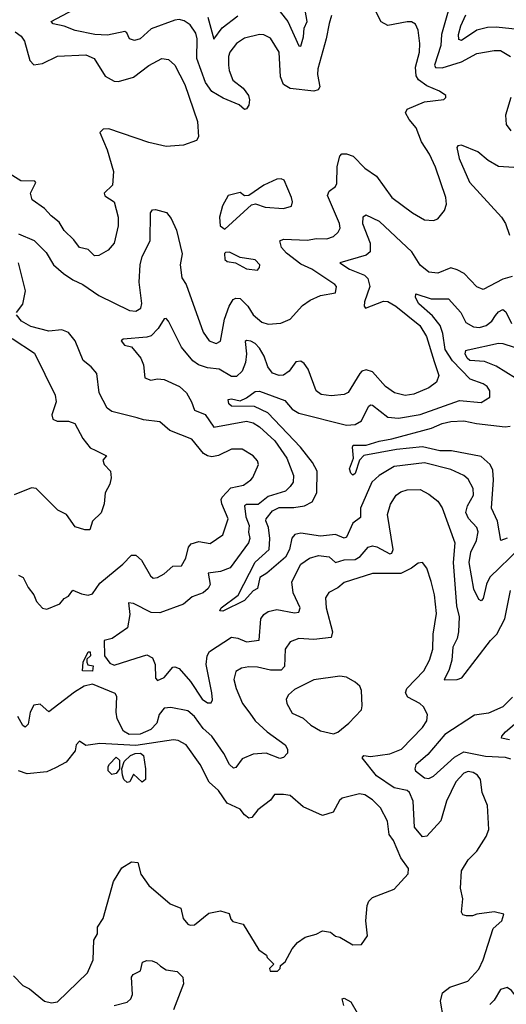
# Model space of a CAD drawing. Extents: x 1954678 to 2060275, y 904822 to 1016299.
# Tile 185 of 256: x 1963260 to 1965501, y 964470 to 969004. Entities that reach past the tile are written whole.
import ezdxf

# ---------------------------------------------------------------- set-up
doc = ezdxf.new("R2010")
doc.units = 0

msp = doc.modelspace()

# ---------------------------------------------------------------- linework, layer by layer
at = {"layer": '0CON20XD'}
for points in [[(1964460.3, 969040.3), (1964495.2, 968995.2), (1964545, 968884.2), (1964555, 968881.4), (1964567.8, 968925), (1964569.5, 968965), (1964584.1, 968995.9), (1964572.2, 969065)], [(1964902.9, 968282.9), (1964974.2, 968185), (1965068.8, 968115), (1965125, 968082.5), (1965165, 968078.8), (1965185, 968086.7), (1965216, 968125), (1965225.8, 968155), (1965222.5, 968185), (1965174.4, 968325), (1965147.3, 968385), (1965111.2, 968441.2), (1965085.7, 968505.7), (1965053.9, 968543.9), (1965037.3, 968575), (1965045, 968591.1), (1965124.6, 968625.4), (1965213.6, 968636.4), (1965222.5, 968645), (1965222.5, 968655), (1965193.3, 968675), (1965135, 968698.8), (1965097.3, 968727.3), (1965085.2, 968745), (1965083.2, 968785), (1965101.4, 968855), (1965103.5, 968893.5), (1965095.9, 968955.9), (1965083.1, 968983.1), (1965065, 968993.6), (1965045, 968994.7), (1964955, 968977.4), (1964924.6, 968994.6), (1964890.4, 969060.4)], [(1965240, 969065), (1965203, 968935), (1965199.8, 968885), (1965170.6, 968795), (1965175, 968784), (1965205, 968781.7), (1965295, 968810.5), (1965365, 968847.8), (1965445, 968862.7), (1965475, 968861.5), (1965520, 968835)], [(1964696.7, 969023.3), (1964685, 968986.2), (1964672.2, 968915), (1964632.9, 968777.1), (1964631.1, 968751.1), (1964642.1, 968695), (1964635, 968681.5), (1964615, 968675.4), (1964505, 968687.5), (1964475, 968705.7), (1964460.8, 968740.8), (1964454.7, 968855), (1964415, 968919.5), (1964385, 968933.8), (1964365, 968935.4), (1964295, 968919.3), (1964259.1, 968895), (1964227.2, 968855), (1964221.1, 968835), (1964221.4, 968795), (1964225, 968769.2), (1964242.5, 968725), (1964288.7, 968688.7), (1964313.8, 968655), (1964318.8, 968635), (1964315, 968610), (1964305, 968593.3), (1964295, 968590), (1964271.3, 968611.3), (1964197.8, 968642.2), (1964145, 968672.6), (1964115.2, 968715), (1964075.7, 968825.7), (1964077, 968915), (1964071.9, 968941.9), (1964045, 968980), (1964018, 968998), (1963995, 969004), (1963975, 969001.2), (1963865, 968961.6), (1963815, 968916.2), (1963788.5, 968908.5), (1963765.5, 968915.5), (1963753.9, 968943.9), (1963745, 968950), (1963665, 968932.6), (1963606.7, 968935), (1963515, 968953.8), (1963465, 968973.6), (1963414, 968985), (1963405.8, 968995), (1963509.3, 969050.7)], [(1964126.7, 969015), (1964155, 968913.8), (1964193, 968967), (1964265, 969021.3)], [(1965555, 968958.6), (1965455, 968969.8), (1965415, 968968.5), (1965364.8, 968955.2), (1965295, 968908.5), (1965282, 968912), (1965280.5, 968935), (1965291.6, 968975), (1965315, 969026.9)], [(1963238.7, 968948.7), (1963267.8, 968927.8), (1963282, 968905), (1963306.7, 968816.7), (1963325, 968795.6), (1963365, 968802.3), (1963435, 968835.4), (1963565, 968841.8), (1963602.9, 968825), (1963653.5, 968743.5), (1963695, 968720.6), (1963715, 968718.9), (1963785, 968739.6), (1963855, 968793.5), (1963915, 968825.5), (1963945, 968821.1), (1963974.4, 968795), (1964021.2, 968705), (1964079.2, 968535), (1964083.3, 968465), (1964075, 968447.5), (1964015, 968426), (1963935, 968420.6), (1963855, 968437.8), (1963670.7, 968500.7), (1963645, 968500.5), (1963628.6, 968485), (1963663.6, 968405), (1963692.9, 968305), (1963688.4, 968241.6), (1963649.2, 968205), (1963653, 968193), (1963694.7, 968164.7), (1963713.1, 968095), (1963713.1, 968055), (1963695.8, 967975), (1963667.9, 967942.1), (1963625, 967918), (1963605, 967916), (1963576.2, 967945), (1963535, 967955.6), (1963510.2, 967990.2), (1963465, 968032.9), (1963441.8, 968071.8), (1963405, 968100), (1963375, 968134.6), (1963317.5, 968175), (1963310.5, 968205), (1963333.9, 968253.9), (1963330.5, 968260.5), (1963265, 968261.2), (1963175, 968318.8)], [(1965522, 968645), (1965496.7, 968565), (1965500.7, 968520.7), (1965522.6, 968492.6)], [(1965535, 968322.7), (1965465, 968327.5), (1965416.7, 968355), (1965370.6, 968395), (1965294.4, 968425.6), (1965277.3, 968422.7), (1965273.1, 968415), (1965284.2, 968365), (1965332.2, 968255), (1965478.8, 968095), (1965497.9, 968065), (1965515, 968011.2)], [(1963255, 968017.5), (1963327, 967987), (1963381.8, 967931.8), (1963415.6, 967875), (1963461.9, 967835), (1963505, 967805.4), (1963551.2, 967785), (1963625, 967733.6), (1963766.2, 967665), (1963795, 967661.8), (1963818.2, 967675), (1963823.4, 967696.6), (1963809.7, 967795), (1963815.2, 967875), (1963825, 967913.3), (1963861.6, 967985), (1963862, 968115), (1963871.7, 968128.3), (1963885, 968130), (1963935.7, 968115.7), (1963958.5, 968088.5), (1963981.8, 968035), (1964008.8, 967925), (1963999.7, 967875), (1964006.2, 967815), (1964027.1, 967785), (1964104.6, 967565), (1964133.1, 967525), (1964165, 967512.2), (1964185, 967524), (1964203.1, 967625), (1964225.2, 967684.8), (1964243.9, 967715), (1964255, 967721.3), (1964275, 967719.6), (1964310.3, 967685), (1964335, 967644.5), (1964375, 967611.8), (1964405, 967601.5), (1964463.4, 967606.6), (1964506, 967625), (1964562.8, 967687.2), (1964597.6, 967712.4), (1964645, 967734), (1964713.9, 967746.1), (1964719.2, 967775), (1964712, 967785), (1964605.6, 967855), (1964555, 967877.7), (1964489.2, 967929.2), (1964466.5, 967955), (1964457.5, 967985), (1964475, 967993.9), (1964585, 967988.3), (1964625, 967996.3), (1964675.3, 967995.3), (1964705.2, 968004.8), (1964726.9, 968025), (1964735.4, 968044.6), (1964732.9, 968065), (1964678.2, 968195), (1964685.9, 968214.1), (1964713.9, 968236.1), (1964720.8, 968249.2), (1964721.7, 968328.3), (1964734.7, 968375), (1964744, 968386), (1964765, 968386.4), (1964795.2, 968375.2), (1964850.1, 968320.1), (1964902.9, 968282.9)], [(1964205, 968040), (1964328, 968152), (1964345.8, 968155.8), (1964390.6, 968140.6), (1964475.7, 968134.3), (1964512.5, 968145), (1964516.2, 968165), (1964511.2, 968185), (1964477.5, 968265), (1964465, 968271.2), (1964445, 968270), (1964385, 968241.2), (1964315, 968193.8), (1964295, 968193.3), (1964275, 968207.5), (1964220, 968195), (1964193.6, 968146.4), (1964180, 968095), (1964183.3, 968055), (1964205, 968040)], [(1965527.9, 967822.1), (1965485, 967808.5), (1965395, 967761.9), (1965365, 967774.4), (1965306.4, 967835), (1965275, 967852.4), (1965245, 967860.6), (1965185, 967837.1), (1965145, 967841.8), (1965105, 967873.8), (1965065.5, 967935.5), (1964916.9, 968075), (1964855.6, 968104.4), (1964841.1, 968095), (1964838.5, 968065), (1964874.2, 967975), (1964873.8, 967935), (1964855, 967920), (1964734, 967885), (1964778.5, 967855), (1964847.3, 967827.3), (1964862.8, 967812.8), (1964871.9, 967775), (1964848.5, 967705), (1964846.1, 967685), (1964852.9, 967675), (1964935, 967708), (1964955, 967706.2), (1964991.8, 967685), (1965102.4, 967595), (1965133.2, 967545), (1965169.4, 967429.4), (1965190.4, 967365), (1965180, 967335), (1965145, 967308.2), (1965075, 967279.3), (1965035, 967273.7), (1964986.4, 967286.4), (1964945, 967315.4), (1964885, 967382.5), (1964855, 967391.8), (1964835.2, 967384.8), (1964826.6, 967375), (1964773.5, 967286.5), (1964755, 967277.3), (1964695, 967271.8), (1964648.5, 967278.5), (1964625.6, 967295), (1964589.3, 967395), (1964570.9, 967420.9), (1964555, 967430.9), (1964531.8, 967428.2), (1964500.4, 967385), (1964475, 967367.5), (1964455, 967365.3), (1964425, 967376.2), (1964403.2, 967405), (1964386.1, 967455), (1964365, 967491.1), (1964345, 967512.7), (1964325, 967523.4), (1964305, 967526.4), (1964298.3, 967521.7), (1964304.3, 967465), (1964300.5, 967425), (1964285, 967385.6), (1964258.8, 967361.2), (1964235, 967360.9), (1964178.2, 967395), (1964125, 967400.6), (1964083.5, 967415), (1964057.5, 967432.5), (1964005.2, 967495.2), (1963945, 967616), (1963935, 967627.5), (1963925, 967625.8), (1963897.5, 967582.5), (1963865, 967548.8), (1963845, 967541.8), (1963736.7, 967533.3), (1963727.5, 967525), (1963743.3, 967505), (1963775, 967498), (1963817.8, 967445), (1963830.4, 967415), (1963836.2, 967355), (1963863.6, 967343.6), (1963895, 967350.4), (1963925, 967347.6), (1963996.5, 967315), (1964028.8, 967285), (1964051.4, 967245), (1964065, 967205.4), (1964115, 967185.3), (1964155, 967127.5), (1964304.8, 967154.8), (1964335, 967147.1), (1964365, 967129.8), (1964434.7, 967065), (1964490.3, 966985), (1964520.9, 966905), (1964519.6, 966875), (1964505, 966853.8), (1964485, 966832.9), (1964405, 966808), (1964358.4, 966771.6), (1964305, 966771.6), (1964295, 966765.6), (1964301.7, 966715), (1964317.5, 966675), (1964314.1, 966644.1), (1964319.6, 966615), (1964314, 966595), (1964230.1, 966479.9), (1964185, 966462.9), (1964128.9, 966455), (1964137.6, 966402.4), (1964128.8, 966385), (1964105, 966364.7), (1964055, 966346), (1964015, 966312.1), (1963905, 966272.8), (1963865, 966274.7), (1963785, 966316), (1963761.9, 966318.1), (1963766.8, 966265), (1963756.4, 966203.6), (1963685.7, 966155), (1963650, 966145), (1963650.5, 966075), (1963675, 966041.6), (1963695, 966032), (1963796.7, 966063.3), (1963845, 966078.9), (1963872.5, 966065), (1963883.8, 966035), (1963885, 965972.5), (1963895, 965961.4), (1963925, 965975.6), (1963965, 966022.2), (1963975, 966024.5), (1963995, 966016), (1964046.5, 965956.5), (1964100, 965875), (1964125, 965858.5), (1964141.9, 965858.1), (1964148.5, 965871.5), (1964144.7, 965905), (1964118.6, 966035), (1964124.1, 966075), (1964133.8, 966095), (1964235, 966160), (1964265, 966156.7), (1964305, 966139.8), (1964363.3, 966146.7), (1964371.3, 966245), (1964385, 966264.5), (1964405, 966278.9), (1964445, 966287.7), (1964525, 966273.1), (1964545, 966275.5), (1964551.1, 966295), (1964519.3, 966365), (1964512.9, 966415), (1964555, 966497.3), (1964595, 966524.6), (1964636.3, 966536.3), (1964685, 966531.1), (1964715, 966504.7), (1964755, 966516), (1964805, 966518.9), (1964828.6, 966531.4), (1964865, 966575.4), (1964885, 966581.3), (1964905, 966576.9), (1964965, 966544.7), (1964973.3, 966546.7), (1964979.4, 966565), (1964954.5, 966725), (1964967.6, 966772.4), (1964993.3, 966815), (1965015, 966830.4), (1965045, 966839.2), (1965105, 966840), (1965145, 966819.5), (1965186.4, 966786.4), (1965205, 966756), (1965263.4, 966595), (1965255.9, 966504.1), (1965271.7, 966305), (1965283.2, 966255), (1965281.1, 966185), (1965275.2, 966155), (1965255.2, 966115), (1965250.7, 966055), (1965238.1, 966011.9), (1965215, 965963.8), (1965275, 965966.2), (1965296.5, 965973.5), (1965427.5, 966145), (1965457.9, 966175), (1965494.6, 966245), (1965520.8, 966375)], [(1964355, 967851.2), (1964365, 967862.5), (1964365.8, 967875), (1964345, 967897.5), (1964275, 967909.2), (1964227, 967933), (1964207.5, 967932.5), (1964203, 967927), (1964205, 967900), (1964215, 967890), (1964253.9, 967883.9), (1964305, 967857.1), (1964355, 967851.2)], [(1963246.2, 967655), (1963275.5, 967694.5), (1963286.5, 967755), (1963255.5, 967885)], [(1965561.4, 966568.6), (1965425, 966436.7), (1965409.8, 966405), (1965395, 966339.2), (1965385, 966328.6), (1965375, 966334), (1965351.7, 966381.7), (1965330.7, 966505), (1965337.5, 966552.5), (1965363.3, 966605), (1965371.4, 966645), (1965365.7, 966665.7), (1965327.4, 966707.4), (1965314.7, 966735), (1965322.5, 966765), (1965350.4, 966815), (1965348.2, 966845), (1965325, 966888.9), (1965305.7, 966905), (1965245, 966932.2), (1965125, 966962.9), (1964985, 966946.2), (1964914.9, 966905.1), (1964881.6, 966875), (1964830.3, 966755), (1964828.9, 966711.1), (1964794.8, 966685.2), (1964765, 966620.6), (1964755, 966616.9), (1964715, 966633.2), (1964645, 966626), (1964555, 966640), (1964527.2, 966632.7), (1964513, 966617), (1964502.8, 966565), (1964485, 966529.7), (1964398.5, 966455), (1964366.5, 966435), (1964355.5, 966385), (1964335, 966373.6), (1964295, 966330), (1964195, 966280.6), (1964181.9, 966281.9), (1964187.5, 966295), (1964266.7, 966353.3), (1964345, 966505.3), (1964409.7, 966565), (1964412.3, 966615), (1964405.5, 966665), (1964394.3, 966695.7), (1964395.2, 966705), (1964425, 966741.9), (1964455, 966758), (1964523, 966757), (1964572.5, 966765), (1964606.3, 966783.7), (1964629, 966825), (1964630.3, 966925), (1964607.9, 966965), (1964553.8, 967035), (1964403.4, 967193.4), (1964342, 967222), (1964236.2, 967225), (1964223.5, 967235), (1964220, 967255), (1964235, 967258.2), (1964275, 967249.2), (1964305, 967262.5), (1964345, 967291.2), (1964365, 967293.8), (1964480.6, 967250.6), (1964515, 967210.4), (1964545, 967192.2), (1964765, 967136.3), (1964805, 967140.5), (1964833.5, 967156.5), (1964866.5, 967223.5), (1964875, 967231.1), (1964885, 967229.1), (1964955, 967173.6), (1965005, 967168.9), (1965105, 967185.7), (1965285, 967250.4), (1965385, 967240.8), (1965424.4, 967265.6), (1965425.8, 967294.2), (1965413.3, 967315), (1965395, 967327.6), (1965335, 967348.9), (1965253.6, 967433.6), (1965220.1, 967485), (1965208.9, 967558.9), (1965196.2, 967596.2), (1965161, 967641), (1965098.9, 967695), (1965082.9, 967725), (1965085, 967741.2), (1965155, 967719), (1965235, 967718.8), (1965291.9, 967655), (1965315, 967609.5), (1965349.6, 967589.6), (1965377, 967587), (1965407.8, 967595), (1965434.1, 967615), (1965451.7, 967641.7), (1965465, 967659.2), (1965485, 967670), (1965498.2, 967658.2), (1965524.6, 967605)], [(1963255, 966445.4), (1963276.9, 966435), (1963299.5, 966389.5), (1963325, 966355.7), (1963337.3, 966325), (1963365, 966294.5), (1963385, 966288.9), (1963445, 966314.3), (1963465, 966338.6), (1963485, 966350), (1963505, 966377.3), (1963545, 966359.5), (1963575, 966354.4), (1963595, 966359.4), (1963630, 966410), (1963735, 966496.2), (1963775, 966538.6), (1963795, 966537.5), (1963820.8, 966515), (1963862.4, 966442.4), (1963875, 966432.9), (1963895, 966435.8), (1963925, 966452.9), (1963965, 966487.8), (1964005, 966488.6), (1964025, 966523.8), (1964037.3, 966575), (1964049.9, 966590.1), (1964085, 966601.5), (1964137.8, 966592.2), (1964195, 966631.9), (1964219.7, 966705), (1964190.8, 966775), (1964188.2, 966795), (1964193.2, 966805), (1964232.3, 966847.7), (1964290.1, 966859.9), (1964325, 966885.7), (1964334.5, 966895.5), (1964360.6, 966955), (1964355, 966972), (1964335.3, 966995.3), (1964285, 967025.6), (1964235, 967025.6), (1964175, 966996.4), (1964145, 966991.5), (1964125.4, 966995.4), (1964107.1, 967007.1), (1964053, 967073), (1963951.9, 967111.9), (1963905, 967152.2), (1963831.1, 967161.1), (1963801.3, 967171.3), (1963685, 967200), (1963662.7, 967215), (1963626.4, 967285), (1963615.6, 967375), (1963590, 967405), (1963552.3, 967435), (1963515, 967525.5), (1963485, 967563.3), (1963455, 967575.7), (1963395, 967569.6), (1963311.2, 967591.2), (1963268.6, 967615), (1963246, 967645)], [(1963225, 967535.8), (1963328.3, 967468.3), (1963423.6, 967275), (1963427.7, 967245), (1963408.1, 967185), (1963412.5, 967165), (1963432.5, 967155), (1963485.7, 967155.7), (1963514.5, 967144.5), (1963550.6, 967075), (1963585, 967032), (1963610.6, 967020.6), (1963660, 966995), (1963642.5, 966975), (1963650, 966955), (1963678.8, 966925), (1963681.2, 966895), (1963676, 966865), (1963653.8, 966825), (1963650, 966775), (1963635, 966732.5), (1963596.2, 966695), (1963582.5, 966655), (1963560, 966655), (1963515, 966669.2), (1963475.3, 966725.3), (1963435.8, 966745.8), (1963336.7, 966845), (1963315, 966848.6), (1963235, 966815.8)], [(1965543.8, 967353.8), (1965455, 967408.6), (1965400.1, 967430.1), (1965333.1, 967435), (1965320, 967445), (1965312.1, 967465), (1965315, 967480), (1965325, 967484.3), (1965465, 967514.1), (1965485, 967512.6), (1965585, 967480)], [(1965505, 966616), (1965475.9, 966605.9), (1965460.7, 966695), (1965433.1, 966755), (1965442, 966885), (1965439.1, 966929.1), (1965426.4, 966956.4), (1965385, 966992.4), (1965247.9, 967017.9), (1965195, 967019.3), (1965115, 967037.2), (1964994.7, 967024.8), (1964845, 966997.1), (1964825.3, 966975), (1964805, 966914.2), (1964795, 966906.9), (1964785, 966915.6), (1964778.7, 966935), (1964797.1, 966985), (1964792, 967035), (1964796.2, 967045), (1964855, 967044), (1964915, 967063.8), (1964974.2, 967074.2), (1965157, 967123), (1965205.8, 967144.2), (1965245, 967153.6), (1965305, 967157.4), (1965363.9, 967143.9), (1965495, 967129.2), (1965518.2, 967131.8)], [(1965211.1, 964405), (1965197.3, 964485), (1965207.8, 964522.3), (1965240.6, 964549.4), (1965323.1, 964576.9), (1965375, 964632.5), (1965394.6, 964675.4), (1965441.1, 964818.9), (1965480, 964855), (1965490, 964885), (1965445, 964895.8), (1965365, 964885.8), (1965345, 964877.5), (1965317.7, 964877.7), (1965301.4, 964881.4), (1965294.2, 964894.2), (1965300.8, 964955), (1965289.5, 965005), (1965294.7, 965085.3), (1965325.3, 965134.7), (1965365.3, 965174.7), (1965407.6, 965242.4), (1965420.8, 965275), (1965413.8, 965385), (1965390, 965445), (1965382.5, 965505), (1965367.8, 965525), (1965348.2, 965538.2), (1965325, 965541.6), (1965305, 965533.9), (1965268.4, 965495), (1965225.2, 965405), (1965199.6, 965315), (1965135.4, 965245), (1965115, 965240.8), (1965078.8, 965285), (1965071.7, 965405), (1965055, 965445.4), (1965044.8, 965454.8), (1964985, 965467.5), (1964902.7, 965522.7), (1964838, 965605), (1964845, 965615.6), (1964875, 965610.5), (1964965, 965623.5), (1965018.9, 965645), (1965115.4, 965745), (1965135.4, 965775), (1965138.5, 965805), (1965119.4, 965839.4), (1965103.1, 965855), (1965048.1, 965885), (1965037.3, 965905), (1965042.9, 965925), (1965121.2, 966005), (1965148, 966055), (1965162.5, 966105), (1965164.6, 966174.6), (1965180, 966270), (1965170, 966355), (1965155, 966416.2), (1965135, 966478.8), (1965115, 966504), (1965095, 966502), (1965065, 966478.6), (1965015, 966453.2), (1964885, 966454.1), (1964755, 966411.8), (1964725, 966388.2), (1964683.3, 966366.7), (1964668.6, 966341.4), (1964670.9, 966295), (1964700.9, 966185), (1964695, 966159.2), (1964615, 966149.7), (1964545.4, 966154.6), (1964505, 966139.4), (1964482.5, 966105), (1964479.2, 966025), (1964465, 966009.1), (1964415, 966008.7), (1964355, 966022.5), (1964315.4, 966024.6), (1964281.8, 966018.2), (1964255, 966002), (1964247.1, 965965), (1964257.5, 965925), (1964286.2, 965855), (1964319.3, 965810.7), (1964345, 965775.5), (1964400.4, 965725), (1964482.7, 965665), (1964493.2, 965645), (1964493.6, 965626.4), (1964475, 965607.1), (1964457.8, 965602.2), (1964395, 965626.6), (1964335, 965622.4), (1964285, 965600.9), (1964255, 965560), (1964245, 965557.5), (1964227.1, 965575), (1964200.9, 965625), (1964145, 965704.2), (1964105, 965739.3), (1964065, 965796), (1964035, 965820.8), (1963956.8, 965836.8), (1963925.6, 965834.4), (1963901.9, 965805), (1963891.2, 965765), (1963863.5, 965735), (1963815.4, 965714.6), (1963765, 965713), (1963737.9, 965727.9), (1963709.1, 965785), (1963704, 965816), (1963707.5, 965887.5), (1963700.6, 965900.6), (1963595, 965943.6), (1963557.2, 965935), (1963512.9, 965907.1), (1963395, 965816.2), (1963355, 965852.3), (1963325, 965847.7), (1963307.9, 965815), (1963299.8, 965760.2), (1963285, 965746.5), (1963275, 965753.6), (1963252, 965795)], [(1963595, 966004.5), (1963550, 966005), (1963552.5, 966045), (1963575, 966092.5), (1963585, 966092.5), (1963586.9, 966075), (1963570, 966060), (1963568.8, 966045), (1963573.3, 966033.3), (1963599.2, 966029.2), (1963595, 966004.5)], [(1964705, 965715.7), (1964725, 965722.9), (1964776.2, 965765), (1964833.9, 965826.1), (1964838, 965845), (1964834, 965915), (1964826.2, 965935), (1964805, 965954), (1964765, 965975.7), (1964735, 965980.8), (1964615, 965964.2), (1964525, 965919.2), (1964497.5, 965895), (1964487.5, 965875), (1964490, 965855), (1964515, 965810), (1964565, 965787.1), (1964601.2, 965755), (1964645, 965728.6), (1964705, 965715.7)], [(1965530, 965885), (1965485, 965839.5), (1965418.8, 965811.2), (1965355, 965802), (1965217.4, 965712.6), (1965139.4, 965620.6), (1965085, 965572), (1965079.4, 965555), (1965082.9, 965545), (1965125, 965513.1), (1965145, 965510), (1965165, 965520.5), (1965261.8, 965608.2), (1965305, 965632.1), (1965405, 965613.2), (1965495, 965608.7), (1965519.7, 965599.7)], [(1965515, 965687.5), (1965478.8, 965695), (1965480, 965705), (1965496.9, 965725), (1965571.6, 965788.4)], [(1963406.8, 964476.8), (1963435, 964481.9), (1963572.5, 964615), (1963598.1, 964675), (1963602.2, 964765), (1963618, 964795), (1963618.8, 964825), (1963645.4, 964864.6), (1963691.5, 965035), (1963730.9, 965099.1), (1963775, 965126), (1963805, 965123.3), (1963818.8, 965068.8), (1963855, 965017.5), (1963953.2, 964933.2), (1964002.9, 964912.9), (1964013.8, 964865), (1964035, 964838.8), (1964045, 964833.8), (1964065, 964836), (1964130.8, 964889.2), (1964185, 964900), (1964225, 964887.5), (1964232.3, 964862.3), (1964241.7, 964851.7), (1964288.8, 964838.8), (1964360.7, 964720.7), (1964396.4, 964696.4), (1964400, 964685), (1964430, 964655), (1964410, 964635), (1964413, 964623), (1964447, 964623), (1964460, 964635), (1964461.7, 964648.3), (1964482.5, 964665), (1964514.3, 964725.7), (1964540, 964755), (1964575, 964780), (1964625, 964793.3), (1964655, 964808.8), (1964691.7, 964801.7), (1964715, 964783.8), (1964735, 964780), (1964795, 964744), (1964833.8, 964746.2), (1964861.2, 964785), (1964854.1, 964854.1), (1964860, 964925), (1964868, 964945), (1964885, 964962), (1964985, 965000), (1965048.8, 965071.2), (1965050.8, 965095), (1965014.6, 965144.6), (1964981.4, 965225), (1964962, 965252), (1964953.9, 965313.9), (1964921.1, 965375), (1964885, 965411.9), (1964850, 965435), (1964825, 965438.6), (1964745, 965420), (1964732.2, 965407.8), (1964703.3, 965355), (1964655, 965338.8), (1964565, 965380), (1964505, 965431.4), (1964475, 965436.7), (1964434.3, 965435.7), (1964415, 965410), (1964356.7, 965365), (1964329.7, 965330.3), (1964315, 965327.5), (1964295, 965342), (1964275, 965368.1), (1964216.3, 965396.3), (1964175, 965454.3), (1964132.3, 965492.3), (1964091.9, 965575), (1964027.5, 965665), (1963990, 965685), (1963967.9, 965687.9), (1963795, 965662.3), (1963629.1, 965670.9), (1963565, 965662.5), (1963535, 965682.5), (1963520, 965665), (1963515, 965637.5), (1963473.8, 965585), (1963425, 965558.6), (1963385, 965540.8), (1963295, 965530.8), (1963255, 965545.8)], [(1963685, 965528.8), (1963667.5, 965545), (1963667.5, 965565), (1963673.9, 965576.1), (1963705, 965607.5), (1963720, 965595), (1963720, 965555), (1963705, 965532.5), (1963685, 965528.8)], [(1963755, 965491.2), (1963740, 965505), (1963733.3, 965525), (1963730, 965555), (1963741.7, 965588.3), (1963770, 965615), (1963792.5, 965625), (1963816.8, 965626.8), (1963830, 965615), (1963840, 965555), (1963840, 965505), (1963825, 965493.3), (1963785, 965530), (1963767.5, 965495), (1963755, 965491.2)], [(1963695, 964464.4), (1963755, 964480.5), (1963772.5, 964495), (1963780, 964515), (1963775.7, 964595), (1963783, 964607), (1963815.9, 964624.1), (1963825.7, 964664.3), (1963845, 964672.5), (1963870.3, 964670.3), (1963891.8, 964661.8), (1963909.4, 964645), (1963935, 964629.1), (1963985, 964621.9), (1964012.2, 964595), (1964014.5, 964565), (1963969.1, 964445)], [(1963231.7, 964601.7), (1963275, 964556.7), (1963305, 964541.2), (1963374.5, 964484.5), (1963406.8, 964476.8)], [(1965653.7, 964423.7), (1965567.9, 964477.9), (1965525, 964534.4), (1965505, 964547.5), (1965475, 964538.1), (1965445, 964488.9), (1965425, 964469.6)], [(1964752.5, 964465), (1964744.6, 964495.4), (1964755, 964498.5), (1964785, 964482.2), (1964815, 964431.4)]]:
    msp.add_lwpolyline(points, dxfattribs=at)

doc.saveas('drawing.dxf')
